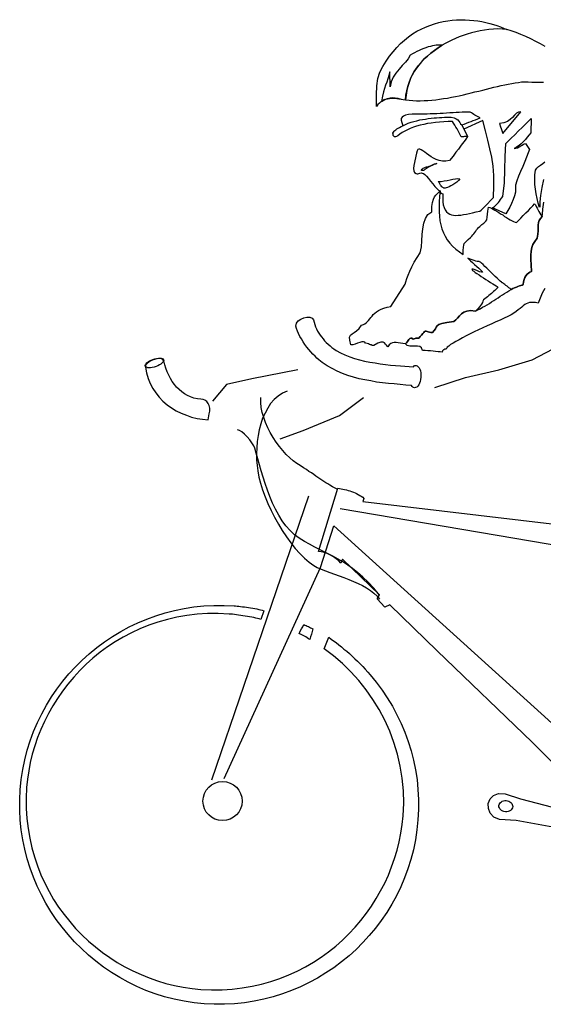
# Model space of a CAD drawing. Extents: x 149 to 250, y -977 to -912.
# Tile 125 of 156: x 209.027 to 209.842, y -936.197 to -934.666. Entities that reach past the tile are written whole.
import ezdxf

# ---------------------------------------------------------------- set-up
doc = ezdxf.new("R2010")
doc.units = 0
doc.header["$MEASUREMENT"] = 0
doc.layers.get('0').update_dxf_attribs({"linetype": 'CONTINUOUS'})

msp = doc.modelspace()

# ---------------------------------------------------------------- linework, layer by layer
for p, q in [((209.8246, -935.19488), (209.85716, -935.1778)), ((209.7726, -935.21049), (209.8246, -935.19488)), ((209.45988, -935.21031), (209.38845, -935.22445)), ((209.7209, -935.22221), (209.7726, -935.21049)), ((209.38845, -935.22445), (209.3487, -935.23317)), ((209.67278, -935.23811), (209.7209, -935.22221)), ((209.3487, -935.23317), (209.32721, -935.2589)), ((209.52486, -935.28164), (209.56219, -935.2532)), ((209.46839, -935.30473), (209.52486, -935.28164)), ((209.43223, -935.31763), (209.46839, -935.30473)), ((209.47631, -935.40691), (209.32566, -935.84877)), ((209.52566, -935.42627), (210.0699, -935.51817)), ((209.4953, -935.51775), (209.51584, -935.45288)), ((209.51584, -935.45288), (209.87805, -935.78109)), ((209.34539, -935.84635), (209.4953, -935.51775))]:
    msp.add_line(p, q)
at = {"linetype": 'Continuous'}
for points in [[(209.59028, -934.79249), (209.58902, -934.79335), (209.58671, -934.79533), (209.58436, -934.79779), (209.58201, -934.80049), (209.58218, -934.78228), (209.58298, -934.76844), (209.58457, -934.75706), (209.58745, -934.74745), (209.5922, -934.73846), (209.59715, -934.7302), (209.60252, -934.72245), (209.60808, -934.71544), (209.61385, -934.70893), (209.61982, -934.7029), (209.62575, -934.69736), (209.63213, -934.69233), (209.63846, -934.68777), (209.645, -934.68371), (209.65175, -934.68014), (209.65845, -934.67705), (209.66536, -934.67446), (209.67225, -934.6721), (209.6791, -934.67022), (209.68594, -934.66858), (209.69297, -934.66743), (209.69976, -934.66651), (209.70675, -934.66608), (209.71349, -934.66563), (209.72042, -934.66591), (209.72687, -934.66616), (209.73355, -934.66667), (209.73995, -934.66763), (209.74635, -934.66859), (209.75247, -934.67001), (209.75836, -934.67142), (209.76399, -934.67304), (209.76962, -934.67467), (209.77498, -934.67675), (209.77985, -934.6788), (209.78474, -934.68084), (209.77807, -934.68033), (209.77113, -934.68005), (209.76417, -934.68024), (209.75716, -934.68091), (209.75038, -934.68184), (209.74335, -934.68298), (209.73652, -934.68439), (209.72991, -934.68629), (209.72329, -934.68819), (209.71689, -934.69033), (209.71074, -934.69251), (209.70504, -934.69496), (209.69934, -934.69741), (209.69411, -934.70012), (209.68912, -934.70262), (209.6846, -934.7054), (209.6846, -934.7054)], [(209.84435, -934.70716), (209.83722, -934.70326), (209.82985, -934.69935), (209.82223, -934.69542), (209.8146, -934.69172), (209.80693, -934.68851), (209.79924, -934.68553), (209.79178, -934.68281), (209.78474, -934.68084), (209.77807, -934.68033), (209.77113, -934.68005), (209.76417, -934.68024), (209.75716, -934.68091), (209.75038, -934.68184), (209.74335, -934.68298), (209.73652, -934.68439), (209.72991, -934.68629), (209.72329, -934.68819), (209.71689, -934.69033), (209.71074, -934.69251), (209.70504, -934.69496), (209.69934, -934.69741), (209.69411, -934.70012), (209.68912, -934.70262), (209.6846, -934.7054), (209.6783, -934.70948), (209.67223, -934.71357), (209.66663, -934.71794), (209.6615, -934.72235), (209.65661, -934.72678), (209.6522, -934.73124), (209.64799, -934.7362), (209.64426, -934.74119), (209.641, -934.74622), (209.63794, -934.75174), (209.63536, -934.7573), (209.63299, -934.76335), (209.6311, -934.76944), (209.6294, -934.77602), (209.62816, -934.78288), (209.62713, -934.79024), (209.63283, -934.7909), (209.63855, -934.79133), (209.64427, -934.79177), (209.65026, -934.79174), (209.65628, -934.79148), (209.66229, -934.79121), (209.66832, -934.79071), (209.67435, -934.79021), (209.68041, -934.78947), (209.68647, -934.78848), (209.69278, -934.78752), (209.69886, -934.7863), (209.70495, -934.78508), (209.71103, -934.78387), (209.71737, -934.78243), (209.72347, -934.78097), (209.72957, -934.77951), (209.73544, -934.77804), (209.74155, -934.77659), (209.74741, -934.7751), (209.75352, -934.77365), (209.75914, -934.77216), (209.76501, -934.77069), (209.77061, -934.76943), (209.77622, -934.76818), (209.78183, -934.76692), (209.78718, -934.76589), (209.79253, -934.76485), (209.79788, -934.76382), (209.80296, -934.76324), (209.80782, -934.76241), (209.81264, -934.76206), (209.81836, -934.76249), (209.82362, -934.76264), (209.82863, -934.76302), (209.8332, -934.76289), (209.83774, -934.76299), (209.84183, -934.76282)], [(209.60347, -934.77023), (209.60309, -934.74671), (209.60168, -934.7526), (209.60009, -934.75775), (209.59829, -934.76264), (209.59649, -934.76731), (209.59491, -934.77246), (209.59305, -934.77808), (209.59159, -934.78467), (209.59026, -934.79272), (209.59526, -934.78999), (209.59948, -934.78815), (209.60338, -934.78724), (209.60725, -934.78682), (209.61106, -934.78711), (209.61556, -934.78792), (209.62075, -934.78904), (209.62711, -934.79047), (209.62814, -934.78312), (209.62938, -934.77626), (209.63108, -934.76968), (209.63299, -934.76335), (209.63535, -934.75753), (209.63794, -934.75174), (209.641, -934.74622), (209.64426, -934.74119), (209.64799, -934.7362), (209.65218, -934.73148), (209.65661, -934.72678), (209.6615, -934.72235), (209.66663, -934.71794), (209.67223, -934.71357), (209.6783, -934.70948), (209.6846, -934.7054), (209.68271, -934.70502), (209.68031, -934.70507), (209.6779, -934.70513), (209.67525, -934.70542), (209.67235, -934.70567), (209.66918, -934.70639), (209.666, -934.70711), (209.66258, -934.70805), (209.65914, -934.70923), (209.65569, -934.71041), (209.65197, -934.71204), (209.6485, -934.71346), (209.64503, -934.71511), (209.64153, -934.71701), (209.63803, -934.7189), (209.63475, -934.72106), (209.63148, -934.72632), (209.62723, -934.73175), (209.62226, -934.73713), (209.61729, -934.74275), (209.61253, -934.74862), (209.60843, -934.75527), (209.60526, -934.76245), (209.60347, -934.77023)], [(209.59526, -934.78999), (209.59675, -934.78938), (209.59944, -934.78863), (209.60236, -934.78812), (209.60502, -934.78785), (209.60791, -934.78759), (209.61101, -934.78782), (209.61411, -934.78805), (209.61718, -934.78852), (209.6205, -934.78902), (209.62381, -934.78974), (209.62711, -934.79047), (209.62814, -934.78312), (209.62938, -934.77626), (209.63108, -934.76968), (209.63299, -934.76335), (209.63535, -934.75753), (209.63794, -934.75174), (209.641, -934.74622), (209.64426, -934.74119), (209.64799, -934.7362), (209.65218, -934.73148), (209.65661, -934.72678), (209.6615, -934.72235), (209.66663, -934.71794), (209.67223, -934.71357), (209.6783, -934.70948), (209.6846, -934.7054), (209.6846, -934.7054), (209.6846, -934.7054)], [(209.59526, -934.78999), (209.59427, -934.79039), (209.59154, -934.79162), (209.59028, -934.79249)], [(209.7278, -934.80935), (209.72396, -934.80953), (209.71989, -934.80947), (209.71555, -934.80962), (209.71098, -934.80999), (209.70617, -934.81011), (209.70135, -934.81046), (209.6963, -934.8108), (209.69123, -934.81113), (209.68617, -934.81148), (209.68111, -934.81181), (209.67607, -934.81191), (209.67102, -934.81225), (209.66597, -934.81235), (209.66117, -934.81247), (209.6566, -934.81259), (209.6523, -934.81251), (209.64439, -934.8124), (209.63765, -934.81284), (209.63209, -934.81338), (209.62747, -934.81423), (209.62425, -934.81567), (209.62195, -934.81741), (209.6206, -934.81947), (209.62065, -934.82211), (209.62311, -934.83069), (209.62734, -934.82861), (209.63156, -934.82677), (209.63599, -934.82519), (209.64041, -934.82384), (209.64504, -934.82275), (209.64945, -934.82165), (209.65382, -934.82078), (209.65843, -934.82017), (209.66279, -934.81953), (209.66739, -934.81893), (209.67174, -934.81854), (209.67583, -934.81837), (209.68017, -934.81797), (209.68402, -934.81779), (209.68788, -934.81735), (209.69174, -934.81717), (209.69819, -934.81742), (209.70314, -934.81851), (209.70639, -934.81995), (209.70866, -934.82156), (209.71042, -934.82361), (209.71171, -934.82563), (209.71299, -934.82765), (209.71478, -934.82946), (209.71848, -934.82806), (209.72218, -934.82666), (209.72565, -934.82524), (209.72935, -934.82384), (209.7328, -934.82267), (209.73625, -934.82125), (209.73995, -934.81985), (209.74366, -934.81845), (209.74134, -934.81732), (209.73927, -934.81621), (209.73744, -934.81511), (209.73537, -934.814), (209.73353, -934.8129), (209.73169, -934.81179), (209.72988, -934.81046), (209.7278, -934.80935)], [(209.77368, -934.82719), (209.77523, -934.8321), (209.77622, -934.83482), (209.77719, -934.83777), (209.77898, -934.8427), (209.80694, -934.80909), (209.80306, -934.80952), (209.79982, -934.81119), (209.79696, -934.81409), (209.79382, -934.81768), (209.79021, -934.82101), (209.78589, -934.82428), (209.78047, -934.82627), (209.77368, -934.82719)], [(209.72399, -934.84718), (209.72278, -934.84732), (209.72157, -934.84747), (209.72012, -934.8476), (209.71893, -934.84751), (209.71772, -934.84765), (209.71628, -934.84779), (209.71507, -934.8477), (209.71387, -934.84784), (209.71244, -934.84462), (209.71099, -934.84164), (209.70931, -934.8384), (209.70786, -934.83541), (209.70591, -934.83262), (209.70422, -934.82962), (209.70227, -934.82684), (209.70034, -934.82381), (209.69362, -934.82402), (209.68687, -934.82447), (209.68012, -934.82492), (209.67383, -934.82564), (209.66754, -934.82636), (209.66148, -934.82735), (209.65563, -934.82859), (209.65003, -934.82984), (209.64464, -934.83135), (209.63973, -934.8329), (209.6348, -934.83468), (209.63032, -934.83674), (209.62609, -934.83882), (209.62209, -934.84116), (209.61855, -934.84352), (209.61547, -934.84617), (209.61346, -934.84746), (209.61173, -934.84805), (209.61032, -934.84769), (209.60918, -934.84689), (209.60832, -934.84563), (209.60797, -934.84392), (209.60785, -934.84223), (209.60846, -934.8406), (209.60952, -934.83925), (209.61082, -934.83791), (209.61234, -934.83682), (209.61412, -934.83552), (209.61587, -934.83445), (209.61813, -934.83319), (209.62038, -934.83192), (209.62311, -934.83069), (209.62734, -934.82861), (209.63156, -934.82677), (209.63599, -934.82519), (209.64041, -934.82384), (209.64504, -934.82275), (209.64945, -934.82165), (209.65382, -934.82078), (209.65843, -934.82017), (209.66279, -934.81953), (209.66739, -934.81893), (209.67174, -934.81854), (209.67583, -934.81837), (209.68017, -934.81797), (209.68402, -934.81779), (209.68788, -934.81735), (209.69174, -934.81717), (209.69819, -934.81742), (209.70314, -934.81851), (209.70639, -934.81995), (209.70866, -934.82156), (209.71042, -934.82361), (209.71171, -934.82563), (209.71299, -934.82765), (209.71478, -934.82946), (209.72399, -934.84718)], [(209.75001, -934.95653), (209.76401, -934.94249), (209.76493, -934.9241), (209.7647, -934.90803), (209.76365, -934.89332), (209.76156, -934.87974), (209.75874, -934.86634), (209.75544, -934.85291), (209.75173, -934.83848), (209.74766, -934.82259), (209.71835, -934.8362), (209.72399, -934.84718), (209.72104, -934.85126), (209.71837, -934.8549), (209.71568, -934.85877), (209.71299, -934.86265), (209.70956, -934.86693), (209.70582, -934.87193), (209.7013, -934.87782), (209.69575, -934.88459), (209.69016, -934.88561), (209.68488, -934.88569), (209.67991, -934.88484), (209.67524, -934.88329), (209.67107, -934.88129), (209.66717, -934.87908), (209.66353, -934.87641), (209.66012, -934.87399), (209.65718, -934.87161), (209.65447, -934.86949), (209.65195, -934.86786), (209.64985, -934.86698), (209.64819, -934.86686), (209.64668, -934.86771), (209.64533, -934.86976), (209.6446, -934.87306), (209.64026, -934.89239), (209.63965, -934.89738), (209.64009, -934.90101), (209.6416, -934.90327), (209.64388, -934.90489), (209.64528, -934.90548), (209.64672, -934.90534), (209.64818, -934.90497), (209.64991, -934.90438), (209.65161, -934.90403), (209.65352, -934.90418), (209.65539, -934.9048), (209.65767, -934.90641), (209.66009, -934.90923), (209.66317, -934.91282), (209.66623, -934.91688), (209.66973, -934.92122), (209.6728, -934.92506), (209.67614, -934.92842), (209.67884, -934.93079), (209.68115, -934.93191), (209.68146, -934.9341), (209.68255, -934.93561), (209.68395, -934.9362), (209.68534, -934.93679), (209.68524, -934.94134), (209.68544, -934.94494), (209.68563, -934.9488), (209.68596, -934.95385), (209.68757, -934.95805), (209.68922, -934.96153), (209.69117, -934.96431), (209.69364, -934.96642), (209.69616, -934.96805), (209.69895, -934.96922), (209.70201, -934.96993), (209.70559, -934.9702), (209.7092, -934.96999), (209.7133, -934.96959), (209.71743, -934.96894), (209.72205, -934.96809), (209.72669, -934.967), (209.73179, -934.96595), (209.73741, -934.96469), (209.74301, -934.96344), (209.74529, -934.96193), (209.74735, -934.95993), (209.74893, -934.95813), (209.75001, -934.95653)], [(209.76257, -934.95844), (209.76563, -934.95604), (209.76819, -934.95383), (209.77026, -934.95183), (209.77209, -934.94981), (209.77369, -934.94777), (209.77529, -934.9455), (209.77691, -934.94322), (209.77855, -934.94047), (209.78111, -934.91933), (209.78192, -934.89901), (209.78226, -934.87866), (209.78334, -934.85813), (209.78695, -934.85456), (209.79163, -934.84989), (209.7973, -934.84456), (209.80302, -934.83876), (209.80871, -934.8332), (209.81439, -934.82787), (209.81905, -934.82319), (209.8227, -934.81939), (209.82245, -934.84167), (209.81958, -934.8448), (209.81666, -934.84842), (209.81376, -934.85203), (209.81063, -934.8554), (209.8075, -934.85876), (209.80392, -934.8616), (209.80013, -934.86419), (209.79618, -934.86581), (209.79883, -934.86554), (209.80153, -934.86478), (209.80402, -934.86352), (209.80653, -934.86204), (209.80878, -934.86077), (209.8108, -934.85949), (209.81254, -934.85866), (209.814, -934.85829), (209.82049, -934.86764), (209.8184, -934.87301), (209.81576, -934.87951), (209.81284, -934.88649), (209.80963, -934.89392), (209.80642, -934.90158), (209.80322, -934.90901), (209.8005, -934.91647), (209.79831, -934.92326), (209.79863, -934.92856), (209.79821, -934.93405), (209.79683, -934.9397), (209.79495, -934.94555), (209.79233, -934.95159), (209.78952, -934.95712), (209.78648, -934.96241), (209.78347, -934.96745), (209.76257, -934.95844)], [(209.84213, -934.91435), (209.83929, -934.9266), (209.83739, -934.93892), (209.83639, -934.94916), (209.8361, -934.95609), (209.83572, -934.95798), (209.83384, -934.95112), (209.83223, -934.94381), (209.83062, -934.93673), (209.82951, -934.92921), (209.82861, -934.92196), (209.82846, -934.91451), (209.82855, -934.90685), (209.82935, -934.89948), (209.83149, -934.89652), (209.83431, -934.8941), (209.83759, -934.89196), (209.84112, -934.88958), (209.8442, -934.88693)], [(209.66024, -934.89462), (209.66216, -934.89453), (209.66414, -934.89371), (209.66636, -934.89292), (209.66835, -934.89187), (209.67059, -934.89084), (209.67256, -934.89004), (209.67429, -934.88944), (209.67598, -934.88933), (209.674, -934.89015), (209.67153, -934.89116), (209.66879, -934.89238), (209.66632, -934.8934), (209.66408, -934.89443), (209.66232, -934.89549), (209.66134, -934.8959), (209.66108, -934.89612), (209.6598, -934.89722), (209.65851, -934.89833), (209.65727, -934.89895), (209.65627, -934.89959), (209.65527, -934.9), (209.6543, -934.90016), (209.65333, -934.90033), (209.65259, -934.90051), (209.6524, -934.90001), (209.65245, -934.8993), (209.653, -934.89839), (209.65377, -934.89772), (209.6548, -934.89685), (209.65629, -934.896), (209.65827, -934.89518), (209.66024, -934.89462)], [(209.71204, -934.9134), (209.70993, -934.91587), (209.70711, -934.9183), (209.70407, -934.92046), (209.70103, -934.92263), (209.69779, -934.9243), (209.69504, -934.92577), (209.69256, -934.92678), (209.69061, -934.92735), (209.68915, -934.92749), (209.68794, -934.92763), (209.68699, -934.92756), (209.6863, -934.92727), (209.68538, -934.92672), (209.6847, -934.92619), (209.6838, -934.92541), (209.6827, -934.92412), (209.68183, -934.92286), (209.68101, -934.92112), (209.67996, -934.91913), (209.67842, -934.91733), (209.68274, -934.91717), (209.68734, -934.91656), (209.69197, -934.91571), (209.6966, -934.91463), (209.70098, -934.91376), (209.70511, -934.91311), (209.70895, -934.91292), (209.71204, -934.9134)], [(209.62723, -935.16972), (209.62343, -935.1692), (209.61962, -935.16891), (209.61607, -935.1684), (209.61275, -935.16791), (209.60987, -935.16793), (209.60697, -935.16819), (209.60448, -935.16944), (209.60217, -935.17142), (209.5998, -935.17436), (209.59865, -935.17356), (209.59757, -935.17204), (209.59627, -935.17026), (209.59472, -935.16847), (209.59241, -935.16733), (209.58882, -935.1673), (209.58414, -935.16887), (209.57786, -935.1727), (209.57667, -935.17261), (209.57526, -935.17227), (209.5741, -935.1717), (209.57269, -935.17136), (209.57129, -935.17077), (209.56966, -935.17017), (209.56756, -935.16953), (209.56519, -935.16911), (209.56413, -935.16735), (209.56201, -935.16671), (209.55935, -935.16699), (209.55617, -935.16795), (209.55272, -935.16913), (209.54928, -935.17031), (209.54561, -935.17123), (209.54249, -935.17123), (209.54061, -935.16438), (209.5405, -935.15958), (209.54169, -935.15654), (209.54425, -935.15434), (209.54727, -935.15242), (209.55106, -935.14983), (209.55517, -935.1463), (209.55918, -935.14085), (209.56188, -935.13985), (209.56437, -935.13861), (209.56641, -935.13708), (209.56822, -935.1353), (209.57003, -935.13352), (209.57165, -935.13124), (209.5735, -935.12898), (209.57535, -935.12673), (209.57719, -935.12447), (209.57976, -935.12227), (209.58232, -935.12007), (209.5856, -935.11792), (209.58933, -935.11604), (209.59353, -935.11444), (209.59868, -935.11291), (209.60451, -935.11191), (209.62703, -935.07718), (209.62803, -935.07341), (209.6296, -935.0685), (209.63144, -935.06312), (209.63408, -935.05685), (209.63698, -935.05012), (209.64088, -935.04298), (209.64526, -935.03564), (209.65039, -935.02812), (209.65203, -935.01913), (209.65275, -935.0096), (209.65347, -935.00006), (209.65417, -934.99076), (209.65577, -934.98226), (209.65826, -934.97478), (209.66232, -934.96861), (209.66838, -934.96452), (209.66852, -934.95637), (209.66924, -934.94996), (209.67081, -934.94504), (209.67253, -934.94133), (209.67467, -934.93838), (209.677, -934.93616), (209.67908, -934.93392), (209.68116, -934.93168), (209.68026, -934.94048), (209.67963, -934.94882), (209.67952, -934.95672), (209.67966, -934.9644), (209.68009, -934.97139), (209.68099, -934.97841), (209.68218, -934.98497), (209.68411, -934.99111), (209.6863, -934.99703), (209.689, -935.00251), (209.69218, -935.00802), (209.69611, -935.01311), (209.70056, -935.01777), (209.70548, -935.02245), (209.71115, -935.02672), (209.7173, -935.03101), (209.71707, -935.02452), (209.71743, -935.01976), (209.71793, -935.0162), (209.71884, -935.01363), (209.72044, -935.01159), (209.72251, -935.0096), (209.72507, -935.00739), (209.72866, -935.00431), (209.73048, -935.00253), (209.73206, -935.00049), (209.73364, -934.99869), (209.73523, -934.99665), (209.73657, -934.99484), (209.73792, -934.99278), (209.7395, -934.99098), (209.74109, -934.98894), (209.7429, -934.98716), (209.74446, -934.9856), (209.74598, -934.98452), (209.74751, -934.98319), (209.74904, -934.98211), (209.75081, -934.98081), (209.75237, -934.97925), (209.75396, -934.97721), (209.75431, -934.97268), (209.75488, -934.96817), (209.75549, -934.96342), (209.75642, -934.95726), (209.75854, -934.9579), (209.76109, -934.95905), (209.76362, -934.96044), (209.76639, -934.96184), (209.76936, -934.96375), (209.77234, -934.96565), (209.77531, -934.96755), (209.77852, -934.96948), (209.78147, -934.97161), (209.78444, -934.97352), (209.78742, -934.97542), (209.79041, -934.97708), (209.79318, -934.97849), (209.79547, -934.97986), (209.7978, -934.98076), (209.79991, -934.9814), (209.80304, -934.97804), (209.80669, -934.97424), (209.81057, -934.97045), (209.81472, -934.96622), (209.8186, -934.96244), (209.82226, -934.95839), (209.82539, -934.95503), (209.82803, -934.95188), (209.82932, -934.9539), (209.83082, -934.95616), (209.83207, -934.95865), (209.83332, -934.96115), (209.83456, -934.96388), (209.83605, -934.96639), (209.83799, -934.96918), (209.83996, -934.97172), (209.83709, -934.97486), (209.83516, -934.97807), (209.83419, -934.98135), (209.83367, -934.98515), (209.8336, -934.98922), (209.83348, -934.994), (209.83307, -934.99948), (209.83212, -935.00565), (209.82838, -935.01064), (209.82564, -935.01522), (209.82384, -935.02013), (209.82294, -935.02557), (209.82248, -935.03177), (209.82243, -935.03872), (209.82275, -935.04713), (209.82319, -935.05723), (209.82069, -935.05848), (209.81868, -935.05977), (209.81662, -935.06177), (209.81477, -935.06403), (209.81311, -935.06678), (209.81193, -935.0698), (209.81093, -935.07357), (209.81013, -935.07782), (209.80864, -935.07842), (209.80668, -935.079), (209.80446, -935.07979), (209.80223, -935.08082), (209.79976, -935.08183), (209.79703, -935.08306), (209.79432, -935.08406), (209.79158, -935.08529), (209.79, -935.08397), (209.78819, -935.08263), (209.78661, -935.08132), (209.78526, -935.08026), (209.78368, -935.07893), (209.7821, -935.07762), (209.78026, -935.07653), (209.77868, -935.07521), (209.77798, -935.07491), (209.77684, -935.07411), (209.77481, -935.07252), (209.77257, -935.07043), (209.76989, -935.06783), (209.76675, -935.06496), (209.76363, -935.06184), (209.76029, -935.05847), (209.75693, -935.05535), (209.75381, -935.05223), (209.75091, -935.04937), (209.74798, -935.04676), (209.74575, -935.04467), (209.74395, -935.04309), (209.74258, -935.04227), (209.74212, -935.042), (209.74164, -935.04197), (209.74068, -935.04189), (209.73902, -935.04177), (209.73691, -935.04113), (209.73432, -935.04045), (209.73128, -935.0395), (209.72779, -935.03804), (209.72406, -935.03656), (209.72585, -935.03838), (209.72831, -935.04071), (209.73145, -935.04359), (209.73483, -935.04648), (209.7382, -935.04938), (209.74158, -935.05226), (209.74426, -935.05486), (209.74648, -935.05719), (209.74708, -935.05868), (209.74542, -935.05855), (209.7426, -935.05786), (209.73911, -935.0564), (209.73562, -935.05494), (209.73258, -935.05398), (209.73069, -935.0536), (209.73086, -935.05458), (209.73174, -935.0556), (209.73355, -935.05693), (209.73581, -935.05878), (209.73855, -935.06067), (209.74174, -935.06282), (209.74517, -935.06501), (209.74883, -935.06743), (209.75249, -935.06963), (209.75615, -935.07206), (209.75981, -935.07426), (209.76301, -935.07642), (209.76576, -935.07806), (209.76827, -935.07969), (209.77011, -935.08079), (209.77101, -935.08158), (209.77147, -935.08185), (209.76991, -935.08341), (209.7681, -935.08519), (209.7663, -935.08674), (209.76449, -935.08851), (209.76269, -935.09006), (209.76088, -935.09184), (209.75885, -935.09336), (209.75706, -935.0949), (209.75501, -935.09667), (209.75298, -935.09819), (209.7507, -935.0997), (209.74867, -935.10122), (209.74777, -935.10355), (209.74688, -935.10588), (209.74551, -935.10817), (209.74413, -935.11047), (209.74255, -935.11251), (209.74045, -935.11475), (209.73837, -935.11698), (209.73606, -935.11897), (209.72869, -935.11818), (209.72264, -935.11892), (209.71795, -935.12072), (209.7144, -935.12332), (209.71128, -935.12645), (209.7084, -935.12982), (209.70554, -935.13273), (209.70246, -935.13537), (209.69158, -935.13671), (209.68402, -935.13829), (209.67935, -935.13986), (209.67657, -935.14181), (209.67497, -935.14385), (209.67382, -935.14639), (209.67217, -935.14915), (209.66954, -935.15231), (209.66689, -935.15234), (209.66453, -935.15193), (209.66266, -935.1513), (209.66103, -935.1507), (209.65939, -935.1501), (209.65795, -935.15023), (209.65672, -935.15061), (209.65564, -935.15221), (209.65432, -935.15379), (209.65222, -935.15627), (209.65012, -935.15874), (209.64801, -935.16123), (209.64731, -935.16093), (209.64635, -935.16086), (209.64539, -935.16103), (209.64441, -935.16119), (209.64344, -935.16136), (209.64221, -935.16174), (209.64075, -935.16211), (209.63904, -935.16246), (209.63721, -935.16136), (209.63554, -935.16124), (209.63406, -935.16185), (209.63275, -935.16319), (209.63144, -935.16477), (209.63036, -935.16637), (209.62878, -935.16816), (209.62723, -935.16972)], [(209.83996, -934.97172), (209.84021, -934.96838), (209.84105, -934.96054), (209.84236, -934.94936)], [(209.84396, -935.08373), (209.84005, -935.09111), (209.8366, -935.09876), (209.8336, -935.10668), (209.8296, -935.10566), (209.82603, -935.10539), (209.82267, -935.10538), (209.82001, -935.10565), (209.81755, -935.10643), (209.81506, -935.10768), (209.81281, -935.10895), (209.81052, -935.11069), (209.80821, -935.11267), (209.80565, -935.11488), (209.80261, -935.11704), (209.79932, -935.11944), (209.79576, -935.12205), (209.79147, -935.12484), (209.78649, -935.12734), (209.78077, -935.13002), (209.77456, -935.13291), (209.76788, -935.13576), (209.76142, -935.13862), (209.75447, -935.14194), (209.74776, -935.14502), (209.74105, -935.14811), (209.73433, -935.15144), (209.7281, -935.15457), (209.72187, -935.15769), (209.71614, -935.16062), (209.71064, -935.16356), (209.70564, -935.1663), (209.70137, -935.16885), (209.69759, -935.1712), (209.69455, -935.17336), (209.69225, -935.17535), (209.6919, -935.17677), (209.69113, -935.17743), (209.68989, -935.17805), (209.68866, -935.17844), (209.68718, -935.17904), (209.68593, -935.17967), (209.68489, -935.18079), (209.68426, -935.18266), (209.6814, -935.18245), (209.67806, -935.18219), (209.67426, -935.18191), (209.67046, -935.18138), (209.6664, -935.18107), (209.66235, -935.18076), (209.65806, -935.18044), (209.65401, -935.18013), (209.6524, -935.17618), (209.64966, -935.17429), (209.64612, -935.17355), (209.64205, -935.17347), (209.63796, -935.17365), (209.63391, -935.17334), (209.63015, -935.17234), (209.62723, -935.16972), (209.62878, -935.16816), (209.63036, -935.16637), (209.63144, -935.16477), (209.63275, -935.16319), (209.63406, -935.16185), (209.63554, -935.16124), (209.63721, -935.16136), (209.63904, -935.16246), (209.64075, -935.16211), (209.64221, -935.16174), (209.64344, -935.16136), (209.64441, -935.16119), (209.64539, -935.16103), (209.64635, -935.16086), (209.64731, -935.16093), (209.64801, -935.16123), (209.65012, -935.15874), (209.65222, -935.15627), (209.65432, -935.15379), (209.65564, -935.15221), (209.65672, -935.15061), (209.65795, -935.15023), (209.65939, -935.1501), (209.66103, -935.1507), (209.66266, -935.1513), (209.66453, -935.15193), (209.66689, -935.15234), (209.66954, -935.15231), (209.67217, -935.14915), (209.67382, -935.14639), (209.67497, -935.14385), (209.67657, -935.14181), (209.67935, -935.13986), (209.68402, -935.13829), (209.69158, -935.13671), (209.70246, -935.13537), (209.70554, -935.13273), (209.7084, -935.12982), (209.71128, -935.12645), (209.7144, -935.12332), (209.71795, -935.12072), (209.72264, -935.11892), (209.72869, -935.11818), (209.73606, -935.11897), (209.7398, -935.11709), (209.74354, -935.11522), (209.74729, -935.11311), (209.75079, -935.11122), (209.7543, -935.10908), (209.75782, -935.10695), (209.7611, -935.1048), (209.76462, -935.10267), (209.7679, -935.10052), (209.77142, -935.09839), (209.77472, -935.096), (209.77799, -935.09385), (209.78151, -935.09172), (209.78479, -935.08957), (209.78806, -935.08742), (209.79158, -935.08529), (209.79432, -935.08406), (209.79703, -935.08306), (209.79976, -935.08183), (209.80223, -935.08082), (209.80446, -935.07979), (209.80668, -935.079), (209.80864, -935.07842), (209.81013, -935.07782), (209.81093, -935.07357), (209.81193, -935.0698), (209.81311, -935.06678), (209.81477, -935.06403), (209.81662, -935.06177), (209.81868, -935.05977), (209.82069, -935.05848), (209.82319, -935.05723), (209.82275, -935.04713), (209.82243, -935.03872), (209.82248, -935.03177), (209.82294, -935.02557), (209.82384, -935.02013), (209.82564, -935.01522), (209.82838, -935.01064), (209.83212, -935.00565), (209.83307, -934.99948), (209.83348, -934.994), (209.8336, -934.98922), (209.83367, -934.98515), (209.83419, -934.98135), (209.83516, -934.97807), (209.83709, -934.97486), (209.83996, -934.97172)], [(209.49774, -935.19877), (209.49523, -935.19715), (209.49252, -935.19503), (209.48959, -935.19241), (209.48671, -935.18932), (209.48335, -935.18619), (209.48027, -935.18259), (209.4772, -935.17877), (209.47389, -935.17492), (209.47085, -935.17086), (209.46805, -935.16657), (209.4655, -935.1623), (209.46292, -935.15828), (209.46085, -935.15404), (209.45923, -935.15008), (209.45785, -935.14614), (209.45693, -935.14247), (209.45775, -935.13799), (209.46044, -935.13412), (209.46449, -935.1313), (209.46919, -935.12926), (209.47406, -935.12843), (209.47859, -935.12853), (209.48232, -935.13001), (209.48451, -935.13281), (209.48543, -935.13647), (209.48637, -935.1399), (209.48755, -935.14335), (209.48896, -935.14682), (209.49064, -935.15006), (209.49256, -935.15308), (209.49448, -935.15634), (209.49666, -935.15914), (209.49907, -935.1622), (209.50149, -935.16502), (209.50417, -935.16762), (209.50709, -935.17023), (209.51001, -935.17285), (209.51293, -935.17548), (209.5161, -935.17787), (209.51952, -935.18029), (209.5262, -935.1839), (209.53315, -935.18707), (209.54059, -935.19003), (209.54807, -935.19251), (209.55582, -935.19477), (209.56382, -935.19681), (209.57208, -935.1984), (209.58013, -935.19972), (209.58818, -935.20106), (209.59625, -935.20214), (209.60411, -935.20298), (209.61197, -935.20357), (209.61934, -935.20436), (209.62651, -935.20467), (209.63319, -935.20517), (209.63962, -935.20566), (209.64069, -935.20406), (209.64169, -935.20366), (209.64264, -935.20373), (209.64407, -935.20384), (209.64572, -935.20421), (209.6473, -935.20552), (209.64862, -935.20706), (209.64989, -935.20931), (209.65064, -935.212), (209.65115, -935.21492), (209.65138, -935.21805), (209.65136, -935.22165), (209.65084, -935.22521), (209.65012, -935.22851), (209.64918, -935.23131), (209.64806, -935.23363), (209.64646, -935.23566), (209.64491, -935.23722), (209.64317, -935.23805), (209.64148, -935.23816), (209.63981, -935.23803), (209.63865, -935.23746), (209.63753, -935.23643), (209.6367, -935.23469), (209.62788, -935.23402), (209.61883, -935.23334), (209.60979, -935.23241), (209.60075, -935.23149), (209.59148, -935.23055), (209.58245, -935.22939), (209.57323, -935.22773), (209.56424, -935.22609), (209.55527, -935.22421), (209.54658, -935.22189), (209.53792, -935.21907), (209.52928, -935.21602), (209.52116, -935.21253), (209.51309, -935.20833), (209.50527, -935.2039), (209.49774, -935.19877)], [(209.23734, -935.19326), (209.24028, -935.19252), (209.24293, -935.19224), (209.24534, -935.19218), (209.24748, -935.19234), (209.24911, -935.19294), (209.25027, -935.19351), (209.25115, -935.19454), (209.2513, -935.19574), (209.25095, -935.19715), (209.24989, -935.19852), (209.24859, -935.19985), (209.24679, -935.2014), (209.24455, -935.20267), (209.24205, -935.20391), (209.23932, -935.20515), (209.23637, -935.20613), (209.23344, -935.20686), (209.23078, -935.20714), (209.22838, -935.2072), (209.22647, -935.20706), (209.2246, -935.20644), (209.22345, -935.20587), (209.22256, -935.20484), (209.22242, -935.20363), (209.22276, -935.20222), (209.22382, -935.20086), (209.22514, -935.19928), (209.22717, -935.19776), (209.22919, -935.19647), (209.23168, -935.19523), (209.23439, -935.19423), (209.23734, -935.19326)], [(209.30906, -935.2562), (209.30359, -935.25555), (209.29817, -935.25442), (209.29303, -935.2526), (209.28815, -935.25055), (209.28356, -935.24781), (209.27925, -935.2446), (209.27519, -935.24118), (209.27141, -935.23729), (209.2679, -935.23296), (209.26465, -935.2284), (209.26166, -935.22361), (209.25916, -935.21863), (209.25668, -935.21342), (209.25471, -935.20775), (209.25296, -935.20234), (209.25149, -935.19648), (209.24928, -935.19391), (209.24552, -935.19291), (209.24046, -935.19325), (209.23507, -935.19475), (209.2301, -935.19702), (209.22582, -935.19981), (209.22318, -935.20297), (209.22272, -935.20605), (209.22443, -935.21505), (209.2269, -935.22363), (209.23012, -935.23178), (209.23435, -935.2393), (209.23884, -935.24634), (209.24434, -935.25299), (209.25012, -935.25894), (209.25663, -935.26471), (209.26347, -935.26954), (209.27079, -935.27417), (209.27866, -935.27788), (209.28657, -935.28111), (209.29474, -935.28389), (209.30322, -935.28597), (209.31174, -935.28733), (209.32055, -935.28823), (209.3222, -935.27901), (209.32325, -935.27453), (209.32311, -935.27021), (209.32222, -935.26607), (209.32056, -935.26258), (209.31814, -935.25977), (209.31542, -935.25765), (209.3124, -935.25646), (209.30906, -935.2562)], [(209.4433, -935.24357), (209.43586, -935.24685), (209.42929, -935.25138), (209.42313, -935.25667), (209.41762, -935.26296), (209.41303, -935.26981), (209.40884, -935.27765), (209.40511, -935.28575), (209.4023, -935.29441), (209.39969, -935.30356), (209.39803, -935.31278), (209.39662, -935.32203), (209.3959, -935.33157), (209.39568, -935.3409), (209.39569, -935.35025), (209.39646, -935.35917), (209.39773, -935.36766), (209.39941, -935.37713), (209.40203, -935.38693), (209.40508, -935.39722), (209.40884, -935.40781), (209.41331, -935.41846), (209.41826, -935.42913), (209.42368, -935.43985), (209.4296, -935.45036), (209.43579, -935.46042), (209.44224, -935.47026), (209.44896, -935.47963), (209.45598, -935.48831), (209.46304, -935.49628), (209.47017, -935.50353), (209.47738, -935.50959), (209.48465, -935.51493), (209.49019, -935.51775), (209.49623, -935.52036), (209.50274, -935.52301), (209.50973, -935.5257), (209.51672, -935.52838), (209.5242, -935.53086), (209.53166, -935.53359), (209.53912, -935.53655), (209.54632, -935.53949), (209.55351, -935.54266), (209.56045, -935.54606), (209.56689, -935.54967), (209.57283, -935.55347), (209.57826, -935.55772), (209.58318, -935.5624), (209.58714, -935.56726)], [(209.5221, -935.39671), (209.51773, -935.39446), (209.51382, -935.39225), (209.50991, -935.39004), (209.50647, -935.38786), (209.50327, -935.38594), (209.50029, -935.38404), (209.4971, -935.38188), (209.49412, -935.37998), (209.49117, -935.37783), (209.48798, -935.37567), (209.48456, -935.37325), (209.48115, -935.37085), (209.47726, -935.36839), (209.47315, -935.36568), (209.46858, -935.3627), (209.46355, -935.35945), (209.45829, -935.35617), (209.45284, -935.35216), (209.4472, -935.34742), (209.44186, -935.34199), (209.43655, -935.33607), (209.43128, -935.32968), (209.42629, -935.32283), (209.42156, -935.31552), (209.41709, -935.308), (209.41311, -935.3005), (209.40964, -935.29256), (209.40687, -935.28469), (209.40459, -935.27684), (209.40304, -935.26881), (209.40242, -935.26109), (209.4025, -935.25368)], [(209.58715, -935.56079), (209.57788, -935.55026), (209.56923, -935.54097), (209.56096, -935.53292), (209.55287, -935.52584), (209.54495, -935.51949), (209.53745, -935.51413), (209.53015, -935.50926), (209.52281, -935.50487), (209.51543, -935.50096), (209.5083, -935.49706), (209.50091, -935.49339), (209.4935, -935.48971), (209.48611, -935.48603), (209.47828, -935.48185), (209.47023, -935.4774), (209.46198, -935.47223), (209.45448, -935.46686), (209.44778, -935.46036), (209.44138, -935.45317), (209.43552, -935.44506), (209.43018, -935.43626), (209.42512, -935.42701), (209.42056, -935.41757), (209.41652, -935.40767), (209.41273, -935.39755), (209.40918, -935.38747), (209.40586, -935.37739), (209.40278, -935.36756), (209.40014, -935.35801), (209.39746, -935.34894), (209.39525, -935.34014), (209.39297, -935.3323), (209.39133, -935.32858), (209.38856, -935.32406), (209.38507, -935.31947), (209.3811, -935.31486), (209.37711, -935.31049), (209.37282, -935.30705), (209.36917, -935.30461), (209.36613, -935.30367)], [(209.94843, -935.91266), (209.82421, -935.78965), (209.6765, -935.64737), (209.60301, -935.57613), (209.59509, -935.57937), (209.5831, -935.56672), (209.58692, -935.56054), (209.52927, -935.50511), (209.5269, -935.51093), (209.52356, -935.50756), (209.51973, -935.50439), (209.51516, -935.50142), (209.51057, -935.49867), (209.50571, -935.49638), (209.50105, -935.4946), (209.49634, -935.49352), (209.49206, -935.49295), (209.52227, -935.39456), (209.52487, -935.395), (209.52747, -935.39544), (209.53008, -935.39587), (209.53268, -935.39631), (209.53551, -935.39701), (209.53808, -935.39792), (209.5409, -935.39861), (209.54347, -935.39952), (209.54626, -935.40069), (209.54883, -935.40161), (209.55136, -935.403), (209.55391, -935.40414), (209.55619, -935.40576), (209.55848, -935.40713), (209.56075, -935.40874), (209.56278, -935.41057), (209.56076, -935.41497), (209.86369, -935.45104)], [(209.50787, -935.62648), (209.51174, -935.62917), (209.51562, -935.63186), (209.51947, -935.63478), (209.52354, -935.63797), (209.52759, -935.6414), (209.53166, -935.64482), (209.53595, -935.64825), (209.54022, -935.65194), (209.54425, -935.65583), (209.54851, -935.65975), (209.55253, -935.66365), (209.55677, -935.66781), (209.56077, -935.67194), (209.56475, -935.67632), (209.56874, -935.68069), (209.57249, -935.68505), (209.58192, -935.69656), (209.59085, -935.7085), (209.59903, -935.72086), (209.60693, -935.73368), (209.61384, -935.74691), (209.6205, -935.76036), (209.6264, -935.77423), (209.63155, -935.78852), (209.63598, -935.803), (209.63966, -935.81767), (209.64285, -935.83253), (209.64529, -935.84781), (209.64676, -935.86327), (209.6475, -935.8789), (209.64752, -935.89449), (209.64679, -935.91049), (209.64512, -935.92619), (209.64275, -935.94183), (209.63967, -935.95718), (209.63568, -935.97198), (209.6312, -935.98675), (209.62582, -936.00096), (209.61997, -936.0149), (209.61319, -936.02854), (209.60594, -936.04189), (209.59826, -936.05473), (209.58967, -936.06703), (209.58061, -936.07905), (209.5711, -936.09056), (209.56093, -936.10154), (209.55054, -936.11202), (209.53949, -936.12197), (209.52773, -936.13163), (209.51579, -936.14056), (209.50343, -936.14873), (209.4906, -936.15664), (209.47759, -936.1638), (209.46393, -936.1702), (209.45006, -936.17611), (209.43599, -936.18128), (209.4215, -936.18594), (209.40684, -936.18963), (209.39198, -936.19282), (209.37671, -936.19502), (209.36148, -936.19675), (209.34584, -936.19748), (209.33001, -936.19748), (209.31425, -936.19678), (209.29855, -936.19511), (209.28291, -936.19273), (209.26756, -936.18965), (209.25252, -936.18564), (209.238, -936.18119), (209.22354, -936.17578), (209.2096, -936.16994), (209.19597, -936.16315), (209.18285, -936.15593), (209.17002, -936.148), (209.15747, -936.13962), (209.14569, -936.13059), (209.13419, -936.12084), (209.1232, -936.11091), (209.1125, -936.10027), (209.10256, -936.08897), (209.09313, -936.07747), (209.0842, -936.06553), (209.07579, -936.05315), (209.06812, -936.04034), (209.06097, -936.02709), (209.05455, -936.01367), (209.04866, -935.9998), (209.0435, -935.98551), (209.03884, -935.97101), (209.03515, -935.95635), (209.03196, -935.94149), (209.02976, -935.92622), (209.02803, -935.91098), (209.0273, -935.89534), (209.02729, -935.87952), (209.02801, -935.86375), (209.02968, -935.84782), (209.03205, -935.83242), (209.03513, -935.81707), (209.03914, -935.80203), (209.04359, -935.7875), (209.049, -935.77305), (209.05485, -935.75911), (209.06163, -935.74548), (209.06887, -935.73212), (209.07679, -935.71929), (209.08515, -935.70698), (209.09421, -935.69496), (209.10371, -935.68345), (209.11389, -935.67247), (209.12451, -935.66201), (209.13556, -935.65205), (209.14707, -935.64262), (209.15924, -935.63371), (209.17162, -935.62529), (209.18443, -935.61763), (209.19744, -935.61046), (209.21112, -935.60382), (209.22498, -935.59816), (209.23904, -935.59299), (209.25353, -935.58833), (209.26819, -935.58464), (209.28329, -935.58147), (209.29832, -935.57925), (209.31379, -935.57754), (209.32943, -935.57681), (209.34525, -935.5768), (209.36102, -935.57751), (209.36317, -935.57767), (209.36555, -935.57785), (209.36816, -935.57829), (209.37078, -935.57848), (209.37385, -935.57896), (209.37696, -935.5792), (209.38004, -935.57967), (209.38336, -935.58015), (209.38644, -935.58063), (209.38976, -935.58112), (209.39306, -935.58185), (209.39614, -935.58232), (209.3992, -935.58303), (209.40202, -935.58372), (209.40461, -935.5844), (209.4072, -935.58507), (209.4021, -935.5986), (209.39975, -935.59794), (209.39717, -935.59726), (209.39458, -935.59658), (209.39152, -935.59587), (209.3882, -935.59539), (209.3849, -935.59466), (209.3816, -935.59393), (209.37804, -935.59342), (209.37448, -935.59291), (209.37116, -935.59242), (209.3676, -935.59191), (209.36453, -935.59144), (209.3612, -935.59095), (209.35834, -935.59073), (209.35548, -935.59052), (209.3531, -935.59034), (209.33614, -935.58954), (209.31959, -935.58972), (209.30345, -935.59066), (209.28748, -935.59257), (209.27194, -935.59524), (209.25706, -935.59866), (209.24237, -935.60282), (209.22811, -935.6075), (209.21426, -935.61317), (209.20108, -935.61937), (209.18811, -935.62606), (209.17556, -935.63351), (209.16371, -935.64123), (209.15229, -935.64972), (209.1413, -935.65872), (209.13075, -935.66823), (209.12066, -935.67802), (209.11125, -935.68834), (209.10228, -935.69916), (209.09377, -935.71026), (209.08596, -935.72166), (209.0786, -935.73334), (209.07195, -935.74529), (209.06577, -935.75729), (209.06003, -935.76981), (209.055, -935.78237), (209.05068, -935.79523), (209.04683, -935.80813), (209.04369, -935.82107), (209.04127, -935.83407), (209.03933, -935.84711), (209.0381, -935.8602), (209.03733, -935.87668), (209.03756, -935.89277), (209.03853, -935.90842), (209.04048, -935.92391), (209.04294, -935.93896), (209.04613, -935.95382), (209.05033, -935.96804), (209.05502, -935.98206), (209.06022, -935.99588), (209.06641, -936.00905), (209.07288, -936.02177), (209.08009, -936.03429), (209.08783, -936.04615), (209.09628, -936.05781), (209.10505, -936.06878), (209.11432, -936.07931), (209.12411, -936.0894), (209.13441, -936.09905), (209.14498, -936.10823), (209.15608, -936.11675), (209.16746, -936.1248), (209.17912, -936.13239), (209.19106, -936.13929), (209.2033, -936.14549), (209.21604, -936.15124), (209.22883, -936.15652), (209.24167, -936.16108), (209.2548, -936.16495), (209.26821, -936.16836), (209.28167, -936.17106), (209.29542, -936.17306), (209.30899, -936.17432), (209.32573, -936.17487), (209.34203, -936.1749), (209.35794, -936.17371), (209.37341, -936.172), (209.38872, -936.16931), (209.40358, -936.16613), (209.41804, -936.16194), (209.43206, -936.15725), (209.4459, -936.15182), (209.45905, -936.14586), (209.47202, -936.13917), (209.48432, -936.13195), (209.49616, -936.12421), (209.50783, -936.11574), (209.5188, -936.10699), (209.52933, -936.09772), (209.53942, -936.08793), (209.54883, -936.07761), (209.55801, -936.06704), (209.56653, -936.05593), (209.57432, -936.04477), (209.58191, -936.03312), (209.58857, -936.02116), (209.59501, -936.00894), (209.60074, -935.99643), (209.60579, -935.98363), (209.61035, -935.97079), (209.61422, -935.95765), (209.61761, -935.94448), (209.62029, -935.93126), (209.62225, -935.91799), (209.62376, -935.90444), (209.62454, -935.8846), (209.62408, -935.86515), (209.62219, -935.84583), (209.61907, -935.82689), (209.61471, -935.80835), (209.60937, -935.7902), (209.60278, -935.77268), (209.59521, -935.75557), (209.58639, -935.73908), (209.57679, -935.72326), (209.56619, -935.70808), (209.55481, -935.69379), (209.54241, -935.68015), (209.52925, -935.66716), (209.51552, -935.65534), (209.501, -935.64442), (209.50787, -935.62648)], [(209.46203, -935.62086), (209.46375, -935.61715), (209.4657, -935.61347), (209.46764, -935.61002), (209.46934, -935.60654), (209.47095, -935.60739), (209.4728, -935.60825), (209.47442, -935.60909), (209.47628, -935.60994), (209.47789, -935.61079), (209.47975, -935.61165), (209.48138, -935.61225), (209.48323, -935.61311), (209.48195, -935.61733), (209.48091, -935.62157), (209.47963, -935.62578), (209.47859, -935.63002), (209.47654, -935.62866), (209.47449, -935.62731), (209.47243, -935.62596), (209.47035, -935.62485), (209.46829, -935.62373), (209.46619, -935.62285), (209.46412, -935.62173), (209.46203, -935.62086)], [(209.86232, -935.92294), (209.79942, -935.91147), (209.77364, -935.91), (209.76481, -935.90622), (209.75904, -935.90027), (209.75624, -935.89287), (209.75612, -935.88495), (209.7588, -935.87796), (209.76426, -935.87238), (209.77215, -935.86938), (209.78243, -935.86991), (209.80627, -935.87795), (209.8681, -935.89388), (209.8659, -935.90092), (209.86439, -935.90823), (209.86314, -935.91533), (209.86232, -935.92294)], [(209.78403, -935.88035), (209.78616, -935.88074), (209.78803, -935.88136), (209.78988, -935.88223), (209.79146, -935.88355), (209.79255, -935.88506), (209.79339, -935.88657), (209.79398, -935.88829), (209.79409, -935.88997), (209.79371, -935.89187), (209.79287, -935.89348), (209.79181, -935.89484), (209.79053, -935.89594), (209.78877, -935.89701), (209.78681, -935.89757), (209.78487, -935.89791), (209.7827, -935.89798), (209.78057, -935.89758), (209.7787, -935.89696), (209.77685, -935.89611), (209.77551, -935.89481), (209.77417, -935.89351), (209.77332, -935.892), (209.77274, -935.89028), (209.77264, -935.88835), (209.77301, -935.8867), (209.77384, -935.88509), (209.77491, -935.88373), (209.77644, -935.88241), (209.77797, -935.88133), (209.77993, -935.88075), (209.78187, -935.88042), (209.78403, -935.88035)]]:
    msp.add_lwpolyline(points, dxfattribs=at)
msp.add_circle((209.34275, -935.88132), 0.03044)

doc.saveas('drawing.dxf')
